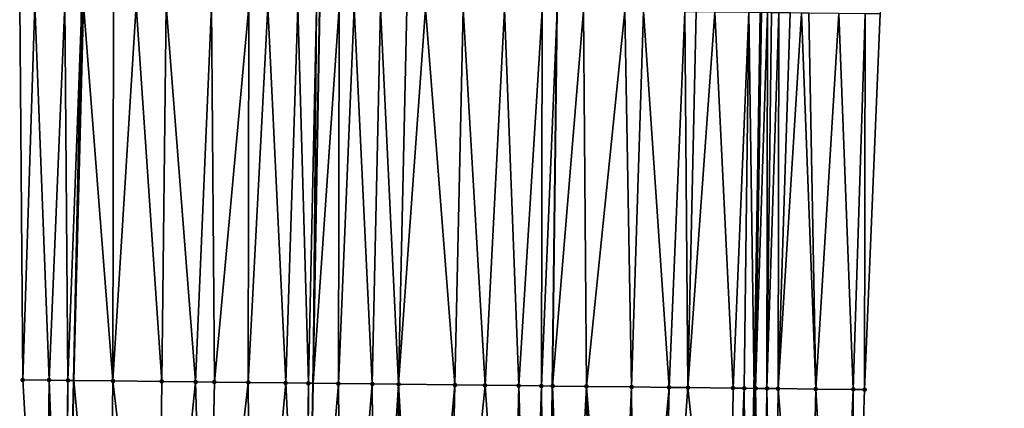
# Model space of a CAD drawing. Header units: feet. Extents: x 2004186 to 2014793, y 836912 to 864902.
# Tile 145 of 256: x 2010467 to 2010519, y 841408 to 841429. Entities that reach past the tile are written whole.
import ezdxf

# ---------------------------------------------------------------- set-up
doc = ezdxf.new("R2010")
doc.units = ezdxf.units.FT
doc.header["$LTSCALE"] = 100
doc.header["$MEASUREMENT"] = 0
for name, color, linetype, lineweight in [('EP_Travel Lane', 5, 'Continuous', 40), ('GPL_Skip Line', 2, 'Continuous', 40), ('Road Shots', 4, 'Continuous', 200), ('Road X-Section', 30, 'Continuous', 13)]:
    doc.layers.add(name, color=color, linetype=linetype, lineweight=lineweight)
doc.layers.add('I-77 SB_MM21-27-Surface-Border', color=7, linetype='Continuous')
doc.layers.add('I-77 SB_MM21-27-Surface-TIN', color=7, linetype='Continuous')

msp = doc.modelspace()

# ---------------------------------------------------------------- linework, layer by layer
at = {"layer": 'EP_Travel Lane'}
for points in [[(2010505.499053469, 841369.2521676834, 353.1036261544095), (2010505.746330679, 841389.2465528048, 353.4565571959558), (2010506.131996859, 841409.2396396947, 353.8291002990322), (2010506.517643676, 841429.2317228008, 354.2243784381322), (2010506.903325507, 841449.225621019, 354.5578077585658), (2010507.28900449, 841469.2187867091, 354.913990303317), (2010507.738439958, 841489.2109475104, 355.303602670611), (2010508.251605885, 841509.1508663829, 355.6523956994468), (2010508.76084866, 841528.9383446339, 356.0204854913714), (2010509.275287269, 841548.9277156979, 356.4230370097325), (2010509.7897802, 841568.9187814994, 356.7738480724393), (2010510.380979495, 841588.9040751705, 357.2564373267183), (2010511.050644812, 841608.8897146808, 357.5569515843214), (2010511.720309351, 841628.875330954, 357.9011892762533), (2010512.389956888, 841648.8604398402, 358.2527631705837), (2010513.059628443, 841668.8457007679, 358.6273583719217)], [(2010469.208770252, 841369.6738015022, 353.6004826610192), (2010469.497755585, 841389.6686860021, 353.9900393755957), (2010469.924136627, 841409.6598299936, 354.3674239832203), (2010470.350613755, 841429.6533732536, 354.7004789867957), (2010470.777078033, 841449.6463140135, 355.0748597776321), (2010471.203516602, 841469.638049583, 355.4316500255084), (2010471.664970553, 841489.6290206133, 355.8677205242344), (2010472.164919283, 841509.7297988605, 356.2241401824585), (2010472.672648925, 841530.1429154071, 356.5846998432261), (2010473.169910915, 841550.1351832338, 356.9271469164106), (2010473.667102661, 841570.1246268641, 357.3058558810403), (2010474.250074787, 841590.1130642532, 357.7004235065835), (2010474.920555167, 841610.0974675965, 358.0849428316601), (2010475.591051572, 841630.0815445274, 358.4793483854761), (2010476.261587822, 841650.0668090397, 358.8588609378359)]]:
    msp.add_polyline3d(points, dxfattribs=at)
at = {"layer": 'GPL_Skip Line'}
for points in [[(2010481.95771623, 841369.5251291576, 353.4531208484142), (2010482.310733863, 841389.5190231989, 353.8279005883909), (2010482.66373411, 841409.5119325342, 354.180836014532), (2010483.01674097, 841429.5052163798, 354.5609336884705), (2010483.369761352, 841449.4992661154, 354.9177765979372), (2010483.722759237, 841469.4920416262, 355.2806415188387), (2010484.075765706, 841489.485303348, 355.6676358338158), (2010484.467463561, 841509.5321789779, 356.0436283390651), (2010485.007155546, 841529.7307694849, 356.414087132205), (2010485.65091865, 841549.7171784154, 356.7874598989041), (2010486.294640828, 841569.7023166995, 357.1574814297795), (2010486.938383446, 841589.6880895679, 357.5666718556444), (2010487.582128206, 841609.6739289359, 357.9162179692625), (2010488.225856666, 841629.6592622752, 358.3014174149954), (2010488.869624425, 841649.6458156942, 358.647119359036)], [(2010494.924990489, 841369.374521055, 353.2730920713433), (2010495.162840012, 841389.3693348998, 353.6398672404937), (2010495.400686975, 841409.3639334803, 354.0010549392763), (2010495.638527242, 841429.357969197, 354.4001706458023), (2010495.876386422, 841449.3535949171, 354.7405237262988), (2010496.114233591, 841469.3482108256, 355.0955888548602), (2010496.352075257, 841489.342364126, 355.5095363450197), (2010496.633699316, 841509.3365221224, 355.8780515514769), (2010497.131695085, 841529.3257644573, 356.2400373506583), (2010497.804919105, 841549.3105630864, 356.6263852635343), (2010498.478147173, 841569.2954818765, 356.9841148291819), (2010499.15134443, 841589.2794860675, 357.41339403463), (2010499.824582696, 841609.2647076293, 357.7362841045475), (2010500.497804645, 841629.2494447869, 358.1106486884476), (2010501.171042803, 841649.2346631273, 358.4630833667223)]]:
    msp.add_polyline3d(points, dxfattribs=at)
at = {"layer": 'I-77 SB_MM21-27-Surface-Border', "color": 3, "linetype": 'ByBlock', "lineweight": -2}
for points in [[(2010519.434573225, 841668.6353454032, 358.3867053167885), (2010518.361549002, 841648.6632132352, 358.0293254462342), (2010518.088119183, 841628.6655699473, 357.6484348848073), (2010517.814642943, 841608.6665486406, 357.2921512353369), (2010517.141411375, 841588.6815259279, 356.9736551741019), (2010516.668157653, 841568.6924778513, 356.5126381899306), (2010516.194777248, 841548.6996691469, 356.1340432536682), (2010514.122336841, 841528.7617063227, 355.8189940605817), (2010515.231359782, 841509.0414022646, 355.3984460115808), (2010514.750884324, 841489.1328131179, 355.0337004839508), (2010514.113060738, 841469.142558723, 354.6577061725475), (2010513.475231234, 841449.1518068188, 354.3085475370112), (2010512.837402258, 841429.1610992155, 353.9716114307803), (2010511.999602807, 841409.1740632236, 353.613106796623), (2010511.361773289, 841389.183310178, 353.2472468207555), (2010510.923949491, 841369.1918483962, 352.8955424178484)], [(2010468.488924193, 841349.6854404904, 353.213072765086), (2010468.526777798, 841369.6817869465, 353.6067672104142), (2010468.364662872, 841389.6819684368, 354.0015954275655), (2010467.202593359, 841409.6919151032, 354.3822180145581), (2010467.040478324, 841429.6920873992, 354.7372148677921), (2010467.278331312, 841449.6871925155, 355.1172029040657), (2010467.51615991, 841469.6802473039, 355.5179133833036), (2010467.953987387, 841489.6720182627, 355.926302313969), (2010468.237368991, 841509.7931083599, 356.2692096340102), (2010468.747546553, 841530.274535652, 356.6153270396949), (2010469.420822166, 841550.260865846, 356.9621885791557), (2010470.09400709, 841570.2445039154, 357.329485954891), (2010470.767262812, 841590.2302436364, 357.7083500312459), (2010472.040120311, 841610.194058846, 358.1098567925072), (2010473.312984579, 841630.1580750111, 358.4905391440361), (2010473.786333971, 841650.1499630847, 358.8718768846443)]]:
    msp.add_polyline3d(points, dxfattribs=at)
at = {"layer": 'I-77 SB_MM21-27-Surface-TIN', "color": 128, "linetype": 'ByBlock', "lineweight": -2}
for points in [[(2010467.840423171, 841429.6826928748, 354.7304830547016), (2010467.040478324, 841429.6920873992, 354.7372148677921), (2010467.202593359, 841409.6919151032, 354.3822180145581)], [(2010467.840423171, 841429.6826928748, 354.7304830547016), (2010467.202593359, 841409.6919151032, 354.3822180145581), (2010468.602494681, 841409.6752930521, 354.380654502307)], [(2010469.440313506, 841429.6639577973, 354.7140230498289), (2010467.840423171, 841429.6826928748, 354.7304830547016), (2010468.602494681, 841409.6752930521, 354.380654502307)], [(2010469.440313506, 841429.6639577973, 354.7140230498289), (2010468.602494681, 841409.6752930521, 354.380654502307), (2010469.602426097, 841409.663580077, 354.3713552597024)], [(2010469.440313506, 841429.6639577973, 354.7140230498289), (2010469.602426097, 841409.663580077, 354.3713552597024), (2010470.350613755, 841429.6533732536, 354.7004789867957)], [(2010469.602426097, 841409.663580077, 354.3713552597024), (2010469.924136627, 841409.6598299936, 354.3674239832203), (2010470.350613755, 841429.6533732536, 354.7004789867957)], [(2010470.440245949, 841429.6523310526, 354.6991453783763), (2010470.350613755, 841429.6533732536, 354.7004789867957), (2010469.924136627, 841409.6598299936, 354.3674239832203)], [(2010470.440245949, 841429.6523310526, 354.6991453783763), (2010469.924136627, 841409.6598299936, 354.3674239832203), (2010472.002263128, 841409.6356058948, 354.342029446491)], [(2010472.040135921, 841429.6335653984, 354.6843829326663), (2010470.440245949, 841429.6523310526, 354.6991453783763), (2010472.002263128, 841409.6356058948, 354.342029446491)], [(2010473.24005229, 841429.6193979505, 354.6784857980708), (2010472.040135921, 841429.6335653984, 354.6843829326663), (2010472.002263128, 841409.6356058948, 354.342029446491)], [(2010473.24005229, 841429.6193979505, 354.6784857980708), (2010472.002263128, 841409.6356058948, 354.342029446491), (2010474.602089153, 841409.605516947, 354.2991866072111)], [(2010474.839943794, 841429.6007610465, 354.6565753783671), (2010473.24005229, 841429.6193979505, 354.6784857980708), (2010474.602089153, 841409.605516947, 354.2991866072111)], [(2010474.839943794, 841429.6007610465, 354.6565753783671), (2010474.602089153, 841409.605516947, 354.2991866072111), (2010476.401970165, 841409.5848086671, 354.2632567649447)], [(2010477.239782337, 841429.5729139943, 354.6176969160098), (2010474.839943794, 841429.6007610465, 354.6565753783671), (2010476.401970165, 841409.5848086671, 354.2632567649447)], [(2010477.239782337, 841429.5729139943, 354.6176969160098), (2010476.401970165, 841409.5848086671, 354.2632567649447), (2010477.401902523, 841409.5731747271, 354.2499135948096)], [(2010479.239645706, 841429.5495329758, 354.595021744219), (2010477.239782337, 841429.5729139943, 354.6176969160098), (2010477.401902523, 841409.5731747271, 354.2499135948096)], [(2010479.239645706, 841429.5495329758, 354.595021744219), (2010477.401902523, 841409.5731747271, 354.2499135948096), (2010479.201779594, 841409.5521351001, 354.2309375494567)], [(2010480.239577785, 841429.5378756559, 354.5818415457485), (2010479.239645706, 841429.5495329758, 354.595021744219), (2010479.201779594, 841409.5521351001, 354.2309375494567)], [(2010480.239577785, 841429.5378756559, 354.5818415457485), (2010479.201779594, 841409.5521351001, 354.2309375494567), (2010481.201643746, 841409.5288198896, 354.2066729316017)], [(2010481.839467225, 841429.5190653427, 354.5695584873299), (2010480.239577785, 841429.5378756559, 354.5818415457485), (2010481.201643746, 841409.5288198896, 354.2066729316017)], [(2010481.839467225, 841429.5190653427, 354.5695584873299), (2010481.201643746, 841409.5288198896, 354.2066729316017), (2010482.401564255, 841409.5150003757, 354.1834357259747)], [(2010482.839398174, 841429.5073130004, 354.5616537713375), (2010481.839467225, 841429.5190653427, 354.5695584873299), (2010482.401564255, 841409.5150003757, 354.1834357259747)], [(2010482.839398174, 841429.5073130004, 354.5616537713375), (2010482.401564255, 841409.5150003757, 354.1834357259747), (2010482.66373411, 841409.5119325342, 354.180836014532)], [(2010482.839398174, 841429.5073130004, 354.5616537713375), (2010482.66373411, 841409.5119325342, 354.180836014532), (2010483.01674097, 841429.5052163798, 354.5609336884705)], [(2010484.039314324, 841429.4931270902, 354.5567816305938), (2010483.01674097, 841429.5052163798, 354.5609336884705), (2010482.66373411, 841409.5119325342, 354.180836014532)], [(2010484.039314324, 841429.4931270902, 354.5567816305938), (2010482.66373411, 841409.5119325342, 354.180836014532), (2010484.001454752, 841409.4962788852, 354.1675709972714)], [(2010484.839259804, 841429.4837857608, 354.5470965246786), (2010484.039314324, 841429.4931270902, 354.5567816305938), (2010484.001454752, 841409.4962788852, 354.1675709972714)], [(2010484.839259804, 841429.4837857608, 354.5470965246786), (2010484.001454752, 841409.4962788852, 354.1675709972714), (2010485.801332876, 841409.4753277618, 354.1440665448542)], [(2010486.239165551, 841429.4675357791, 354.5247431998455), (2010484.839259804, 841429.4837857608, 354.5470965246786), (2010485.801332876, 841409.4753277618, 354.1440665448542)], [(2010486.239165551, 841429.4675357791, 354.5247431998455), (2010485.801332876, 841409.4753277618, 354.1440665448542), (2010487.201237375, 841409.4589728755, 354.1288331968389)], [(2010487.639070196, 841429.4511932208, 354.5075295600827), (2010486.239165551, 841429.4675357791, 354.5247431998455), (2010487.201237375, 841409.4589728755, 354.1288331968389)], [(2010488.639001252, 841429.4394498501, 354.4991267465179), (2010487.639070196, 841429.4511932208, 354.5075295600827), (2010487.201237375, 841409.4589728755, 354.1288331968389)], [(2010488.639001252, 841429.4394498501, 354.4991267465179), (2010487.201237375, 841409.4589728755, 354.1288331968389), (2010490.201035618, 841409.4241694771, 354.0837678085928)], [(2010490.638866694, 841429.416243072, 354.4667780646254), (2010488.639001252, 841429.4394498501, 354.4991267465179), (2010490.201035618, 841409.4241694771, 354.0837678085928)], [(2010490.638866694, 841429.416243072, 354.4667780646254), (2010490.201035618, 841409.4241694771, 354.0837678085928), (2010491.800927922, 841409.4055998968, 354.0601303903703)], [(2010492.838717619, 841429.3906264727, 354.4361435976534), (2010490.638866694, 841429.416243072, 354.4667780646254), (2010491.800927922, 841409.4055998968, 354.0601303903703)], [(2010492.838717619, 841429.3906264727, 354.4361435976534), (2010491.800927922, 841409.4055998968, 354.0601303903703), (2010493.600806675, 841409.3847016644, 354.0339197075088)], [(2010494.838580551, 841429.3672086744, 354.4155103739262), (2010492.838717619, 841429.3906264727, 354.4361435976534), (2010493.600806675, 841409.3847016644, 354.0339197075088)], [(2010494.838580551, 841429.3672086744, 354.4155103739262), (2010493.600806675, 841409.3847016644, 354.0339197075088), (2010494.800726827, 841409.3708521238, 354.0122188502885)], [(2010494.838580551, 841429.3672086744, 354.4155103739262), (2010494.800726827, 841409.3708521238, 354.0122188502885), (2010495.638527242, 841429.357969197, 354.4001706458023)], [(2010494.800726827, 841409.3708521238, 354.0122188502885), (2010495.400686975, 841409.3639334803, 354.0010549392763), (2010495.638527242, 841429.357969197, 354.4001706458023)], [(2010497.038433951, 841429.341800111, 354.3733261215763), (2010495.638527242, 841429.357969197, 354.4001706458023), (2010495.400686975, 841409.3639334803, 354.0010549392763)], [(2010497.038433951, 841429.341800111, 354.3733261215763), (2010495.400686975, 841409.3639334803, 354.0010549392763), (2010497.200565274, 841409.3429970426, 353.9767990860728)], [(2010499.238284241, 841429.3161300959, 354.345657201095), (2010497.038433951, 841429.341800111, 354.3733261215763), (2010497.200565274, 841409.3429970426, 353.9767990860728)], [(2010499.238284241, 841429.3161300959, 354.345657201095), (2010497.200565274, 841409.3429970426, 353.9767990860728), (2010499.600402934, 841409.315075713, 353.9447690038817)], [(2010500.238216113, 841429.3044553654, 354.3334435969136), (2010499.238284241, 841429.3161300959, 354.345657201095), (2010499.600402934, 841409.315075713, 353.9447690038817)], [(2010500.238216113, 841429.3044553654, 354.3334435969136), (2010499.600402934, 841409.315075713, 353.9447690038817), (2010501.600269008, 841409.291922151, 353.9122334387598)], [(2010502.438069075, 841429.2790099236, 354.2933067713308), (2010500.238216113, 841429.3044553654, 354.3334435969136), (2010501.600269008, 841409.291922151, 353.9122334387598)], [(2010502.438069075, 841429.2790099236, 354.2933067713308), (2010501.600269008, 841409.291922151, 353.9122334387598), (2010502.600202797, 841409.2804085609, 353.8927323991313)], [(2010503.038028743, 841429.2720508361, 354.2834386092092), (2010502.438069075, 841429.2790099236, 354.2933067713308), (2010502.600202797, 841409.2804085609, 353.8927323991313)], [(2010504.03796065, 841429.2603791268, 354.2710572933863), (2010503.038028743, 841429.2720508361, 354.2834386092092), (2010502.600202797, 841409.2804085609, 353.8927323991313)], [(2010504.03796065, 841429.2603791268, 354.2710572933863), (2010502.600202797, 841409.2804085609, 353.8927323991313), (2010505.000041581, 841409.2525817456, 353.8558663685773)], [(2010505.837840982, 841429.2396135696, 354.2352511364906), (2010504.03796065, 841429.2603791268, 354.2710572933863), (2010505.000041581, 841409.2525817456, 353.8558663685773)], [(2010505.837840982, 841429.2396135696, 354.2352511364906), (2010505.000041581, 841409.2525817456, 353.8558663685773), (2010505.600002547, 841409.2457318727, 353.8411837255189)], [(2010505.837840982, 841429.2396135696, 354.2352511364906), (2010505.600002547, 841409.2457318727, 353.8411837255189), (2010506.131996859, 841409.2396396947, 353.8291002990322)], [(2010506.437800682, 841429.2326572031, 354.2252319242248), (2010505.837840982, 841429.2396135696, 354.2352511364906), (2010506.131996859, 841409.2396396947, 353.8291002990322)], [(2010506.437800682, 841429.2326572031, 354.2252319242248), (2010506.131996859, 841409.2396396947, 353.8291002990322), (2010506.517643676, 841429.2317228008, 354.2243784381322)], [(2010506.199963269, 841409.2388613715, 353.8275565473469), (2010506.517643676, 841429.2317228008, 354.2243784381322), (2010506.131996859, 841409.2396396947, 353.8291002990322)], [(2010506.8377733, 841429.227976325, 354.2209563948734), (2010506.517643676, 841429.2317228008, 354.2243784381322), (2010506.199963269, 841409.2388613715, 353.8275565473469)], [(2010506.8377733, 841429.227976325, 354.2209563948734), (2010506.199963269, 841409.2388613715, 353.8275565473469), (2010506.799923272, 841409.2319305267, 353.8170169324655)], [(2010507.037760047, 841429.2256726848, 354.2167756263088), (2010506.8377733, 841429.227976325, 354.2209563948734), (2010506.799923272, 841409.2319305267, 353.8170169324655)], [(2010507.437734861, 841429.221176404, 354.2022515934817), (2010507.037760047, 841429.2256726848, 354.2167756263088), (2010506.799923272, 841409.2319305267, 353.8170169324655)], [(2010507.437734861, 841429.221176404, 354.2022515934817), (2010506.799923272, 841409.2319305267, 353.8170169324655), (2010507.399884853, 841409.225132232, 353.7996952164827)], [(2010508.037698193, 841429.2145253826, 354.175280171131), (2010507.437734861, 841429.221176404, 354.2022515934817), (2010507.399884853, 841409.225132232, 353.7996952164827)], [(2010508.637659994, 841429.207745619, 354.1554562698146), (2010508.037698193, 841429.2145253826, 354.175280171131), (2010507.399884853, 841409.225132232, 353.7996952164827)], [(2010508.637659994, 841429.207745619, 354.1554562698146), (2010507.399884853, 841409.225132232, 353.7996952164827), (2010509.39976099, 841409.2028245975, 353.7238766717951)], [(2010509.037634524, 841429.2032255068, 354.1422553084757), (2010508.637659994, 841429.207745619, 354.1554562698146), (2010509.39976099, 841409.2028245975, 353.7238766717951)], [(2010510.637537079, 841429.1855176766, 354.0687643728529), (2010509.037634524, 841429.2032255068, 354.1422553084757), (2010509.39976099, 841409.2028245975, 353.7238766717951)], [(2010510.637537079, 841429.1855176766, 354.0687643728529), (2010509.39976099, 841409.2028245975, 353.7238766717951), (2010511.399639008, 841409.1806750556, 353.6399691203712)], [(2010512.037450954, 841429.1699509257, 354.0084792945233), (2010510.637537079, 841429.1855176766, 354.0687643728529), (2010511.399639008, 841409.1806750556, 353.6399691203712)], [(2010512.037450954, 841429.1699509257, 354.0084792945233), (2010511.399639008, 841409.1806750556, 353.6399691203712), (2010511.999602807, 841409.1740632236, 353.613106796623)], [(2010512.837402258, 841429.1610992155, 353.9716114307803), (2010512.037450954, 841429.1699509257, 354.0084792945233), (2010511.999602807, 841409.1740632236, 353.613106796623)], [(2010468.602494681, 841409.6752930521, 354.380654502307), (2010467.202593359, 841409.6919151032, 354.3822180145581), (2010468.364662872, 841389.6819684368, 354.0015954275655)], [(2010468.602494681, 841409.6752930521, 354.380654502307), (2010468.364662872, 841389.6819684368, 354.0015954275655), (2010469.364594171, 841389.670245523, 353.9914819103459)], [(2010469.602426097, 841409.663580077, 354.3713552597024), (2010468.602494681, 841409.6752930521, 354.380654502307), (2010469.364594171, 841389.670245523, 353.9914819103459)], [(2010469.602426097, 841409.663580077, 354.3713552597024), (2010469.364594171, 841389.670245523, 353.9914819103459), (2010469.497755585, 841389.6686860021, 353.9900393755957)], [(2010469.602426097, 841409.663580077, 354.3713552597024), (2010469.497755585, 841389.6686860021, 353.9900393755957), (2010469.924136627, 841409.6598299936, 354.3674239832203)], [(2010471.764429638, 841389.6421398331, 353.9654845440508), (2010469.924136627, 841409.6598299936, 354.3674239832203), (2010469.497755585, 841389.6686860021, 353.9900393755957)], [(2010472.002263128, 841409.6356058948, 354.342029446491), (2010469.924136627, 841409.6598299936, 354.3674239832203), (2010471.764429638, 841389.6421398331, 353.9654845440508)], [(2010472.002263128, 841409.6356058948, 354.342029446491), (2010471.764429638, 841389.6421398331, 353.9654845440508), (2010474.364252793, 841389.6118097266, 353.9303907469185)], [(2010474.602089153, 841409.605516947, 354.2991866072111), (2010472.002263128, 841409.6356058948, 354.342029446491), (2010474.364252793, 841389.6118097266, 353.9303907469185)], [(2010476.401970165, 841409.5848086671, 354.2632567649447), (2010474.602089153, 841409.605516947, 354.2991866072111), (2010474.364252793, 841389.6118097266, 353.9303907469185)], [(2010476.401970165, 841409.5848086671, 354.2632567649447), (2010474.364252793, 841389.6118097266, 353.9303907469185), (2010476.964077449, 841389.5816056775, 353.8878764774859)], [(2010477.401902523, 841409.5731747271, 354.2499135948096), (2010476.401970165, 841409.5848086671, 354.2632567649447), (2010476.964077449, 841389.5816056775, 353.8878764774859)], [(2010479.201779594, 841409.5521351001, 354.2309375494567), (2010477.401902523, 841409.5731747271, 354.2499135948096), (2010476.964077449, 841389.5816056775, 353.8878764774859)], [(2010479.201779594, 841409.5521351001, 354.2309375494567), (2010476.964077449, 841389.5816056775, 353.8878764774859), (2010479.36391378, 841389.5535727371, 353.8575966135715)], [(2010481.201643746, 841409.5288198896, 354.2066729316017), (2010479.201779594, 841409.5521351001, 354.2309375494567), (2010479.36391378, 841389.5535727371, 353.8575966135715)], [(2010481.201643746, 841409.5288198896, 354.2066729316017), (2010479.36391378, 841389.5535727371, 353.8575966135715), (2010482.163721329, 841389.520741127, 353.8297174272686)], [(2010482.401564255, 841409.5150003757, 354.1834357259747), (2010481.201643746, 841409.5288198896, 354.2066729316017), (2010482.163721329, 841389.520741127, 353.8297174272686)], [(2010482.401564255, 841409.5150003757, 354.1834357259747), (2010482.163721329, 841389.520741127, 353.8297174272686), (2010482.310733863, 841389.5190231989, 353.8279005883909)], [(2010482.401564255, 841409.5150003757, 354.1834357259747), (2010482.310733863, 841389.5190231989, 353.8279005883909), (2010482.66373411, 841409.5119325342, 354.180836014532)], [(2010484.001454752, 841409.4962788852, 354.1675709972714), (2010482.66373411, 841409.5119325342, 354.180836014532), (2010482.310733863, 841389.5190231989, 353.8279005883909)], [(2010484.001454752, 841409.4962788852, 354.1675709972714), (2010482.310733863, 841389.5190231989, 353.8279005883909), (2010484.163584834, 841389.4973715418, 353.8050023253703)], [(2010485.801332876, 841409.4753277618, 354.1440665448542), (2010484.001454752, 841409.4962788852, 354.1675709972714), (2010484.163584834, 841389.4973715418, 353.8050023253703)], [(2010485.801332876, 841409.4753277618, 354.1440665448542), (2010484.163584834, 841389.4973715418, 353.8050023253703), (2010485.963462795, 841389.4764067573, 353.7787651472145)], [(2010487.201237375, 841409.4589728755, 354.1288331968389), (2010485.801332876, 841409.4753277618, 354.1440665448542), (2010485.963462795, 841389.4764067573, 353.7787651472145)], [(2010487.201237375, 841409.4589728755, 354.1288331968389), (2010485.963462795, 841389.4764067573, 353.7787651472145), (2010487.163380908, 841389.4623857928, 353.7638897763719)], [(2010487.201237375, 841409.4589728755, 354.1288331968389), (2010487.163380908, 841389.4623857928, 353.7638897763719), (2010488.363300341, 841389.448475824, 353.7424805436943)], [(2010490.201035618, 841409.4241694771, 354.0837678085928), (2010487.201237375, 841409.4589728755, 354.1288331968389), (2010488.363300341, 841389.448475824, 353.7424805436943)], [(2010490.201035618, 841409.4241694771, 354.0837678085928), (2010488.363300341, 841389.448475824, 353.7424805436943), (2010489.763206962, 841389.4322993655, 353.7144515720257)], [(2010491.800927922, 841409.4055998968, 354.0601303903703), (2010490.201035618, 841409.4241694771, 354.0837678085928), (2010489.763206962, 841389.4322993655, 353.7144515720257)], [(2010491.800927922, 841409.4055998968, 354.0601303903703), (2010489.763206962, 841389.4322993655, 353.7144515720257), (2010493.162974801, 841389.3925610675, 353.6730247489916)], [(2010493.600806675, 841409.3847016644, 354.0339197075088), (2010491.800927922, 841409.4055998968, 354.0601303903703), (2010493.162974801, 841389.3925610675, 353.6730247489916)], [(2010493.600806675, 841409.3847016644, 354.0339197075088), (2010493.162974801, 841389.3925610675, 353.6730247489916), (2010494.162906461, 841389.3808684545, 353.6611275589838)], [(2010494.800726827, 841409.3708521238, 354.0122188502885), (2010493.600806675, 841409.3847016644, 354.0339197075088), (2010494.162906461, 841389.3808684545, 353.6611275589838)], [(2010494.800726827, 841409.3708521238, 354.0122188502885), (2010494.162906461, 841389.3808684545, 353.6611275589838), (2010494.962853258, 841389.3716378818, 353.6443388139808)], [(2010494.800726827, 841409.3708521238, 354.0122188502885), (2010494.962853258, 841389.3716378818, 353.6443388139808), (2010495.400686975, 841409.3639334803, 354.0010549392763)], [(2010494.962853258, 841389.3716378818, 353.6443388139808), (2010495.162840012, 841389.3693348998, 353.6398672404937), (2010495.400686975, 841409.3639334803, 354.0010549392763)], [(2010496.162773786, 841389.3578199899, 353.61750937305), (2010495.400686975, 841409.3639334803, 354.0010549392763), (2010495.162840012, 841389.3693348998, 353.6398672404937)], [(2010497.200565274, 841409.3429970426, 353.9767990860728), (2010495.400686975, 841409.3639334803, 354.0010549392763), (2010496.162773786, 841389.3578199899, 353.61750937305)], [(2010497.200565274, 841409.3429970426, 353.9767990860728), (2010496.162773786, 841389.3578199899, 353.61750937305), (2010497.562679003, 841389.3415254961, 353.5964286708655)], [(2010499.600402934, 841409.315075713, 353.9447690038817), (2010497.200565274, 841409.3429970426, 353.9767990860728), (2010498.762597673, 841389.3275513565, 353.5787969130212)], [(2010497.200565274, 841409.3429970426, 353.9767990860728), (2010497.562679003, 841389.3415254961, 353.5964286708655), (2010498.762597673, 841389.3275513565, 353.5787969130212)], [(2010499.600402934, 841409.315075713, 353.9447690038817), (2010498.762597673, 841389.3275513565, 353.5787969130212), (2010499.762530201, 841389.3159317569, 353.5626017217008)], [(2010501.600269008, 841409.291922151, 353.9122334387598), (2010499.600402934, 841409.315075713, 353.9447690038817), (2010499.762530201, 841389.3159317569, 353.5626017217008)], [(2010501.600269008, 841409.291922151, 353.9122334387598), (2010499.762530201, 841389.3159317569, 353.5626017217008), (2010501.16243543, 841389.2996382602, 353.5414623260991)], [(2010502.600202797, 841409.2804085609, 353.8927323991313), (2010501.600269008, 841409.291922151, 353.9122334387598), (2010501.16243543, 841389.2996382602, 353.5414623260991)], [(2010502.600202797, 841409.2804085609, 353.8927323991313), (2010501.16243543, 841389.2996382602, 353.5414623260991), (2010504.76219413, 841389.2579421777, 353.4752435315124)], [(2010505.000041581, 841409.2525817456, 353.8558663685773), (2010502.600202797, 841409.2804085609, 353.8927323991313), (2010504.76219413, 841389.2579421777, 353.4752435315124)], [(2010505.600002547, 841409.2457318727, 353.8411837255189), (2010505.000041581, 841409.2525817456, 353.8558663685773), (2010504.76219413, 841389.2579421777, 353.4752435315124)], [(2010505.600002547, 841409.2457318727, 353.8411837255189), (2010504.76219413, 841389.2579421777, 353.4752435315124), (2010505.746330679, 841389.2465528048, 353.4565571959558)], [(2010505.600002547, 841409.2457318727, 353.8411837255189), (2010505.746330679, 841389.2465528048, 353.4565571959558), (2010506.131996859, 841409.2396396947, 353.8291002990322)], [(2010505.962113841, 841389.244055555, 353.4524600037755), (2010506.131996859, 841409.2396396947, 353.8291002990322), (2010505.746330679, 841389.2465528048, 353.4565571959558)], [(2010506.199963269, 841409.2388613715, 353.8275565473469), (2010506.131996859, 841409.2396396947, 353.8291002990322), (2010505.962113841, 841389.244055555, 353.4524600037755)], [(2010506.199963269, 841409.2388613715, 353.8275565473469), (2010505.962113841, 841389.244055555, 353.4524600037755), (2010506.562073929, 841389.2371318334, 353.4399150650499)], [(2010506.799923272, 841409.2319305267, 353.8170169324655), (2010506.199963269, 841409.2388613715, 353.8275565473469), (2010506.562073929, 841389.2371318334, 353.4399150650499)], [(2010506.799923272, 841409.2319305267, 353.8170169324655), (2010506.562073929, 841389.2371318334, 353.4399150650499), (2010507.162035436, 841389.230327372, 353.4203497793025)], [(2010507.399884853, 841409.225132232, 353.7996952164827), (2010506.799923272, 841409.2319305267, 353.8170169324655), (2010507.162035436, 841389.230327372, 353.4203497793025)], [(2010507.399884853, 841409.225132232, 353.7996952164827), (2010507.162035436, 841389.230327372, 353.4203497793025), (2010508.961922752, 841389.2101489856, 353.3478204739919)], [(2010509.39976099, 841409.2028245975, 353.7238766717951), (2010507.399884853, 841409.225132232, 353.7996952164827), (2010508.961922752, 841389.2101489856, 353.3478204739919)], [(2010509.39976099, 841409.2028245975, 353.7238766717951), (2010508.961922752, 841389.2101489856, 353.3478204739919), (2010510.56182329, 841389.19227152, 353.2798840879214)], [(2010511.399639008, 841409.1806750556, 353.6399691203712), (2010509.39976099, 841409.2028245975, 353.7238766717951), (2010510.56182329, 841389.19227152, 353.2798840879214)], [(2010511.399639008, 841409.1806750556, 353.6399691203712), (2010510.56182329, 841389.19227152, 353.2798840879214), (2010511.361773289, 841389.183310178, 353.2472468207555)], [(2010511.999602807, 841409.1740632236, 353.613106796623), (2010511.399639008, 841409.1806750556, 353.6399691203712), (2010511.361773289, 841389.183310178, 353.2472468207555)]]:
    msp.add_3dface(points, dxfattribs=at)
at = {"layer": 'Road Shots', "lineweight": 100}
for p in [(2010467.202593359, 841409.6919151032, 354.3822180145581), (2010468.602494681, 841409.6752930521, 354.380654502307), (2010469.602426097, 841409.663580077, 354.3713552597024), (2010472.002263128, 841409.6356058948, 354.342029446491), (2010474.602089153, 841409.605516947, 354.2991866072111), (2010476.401970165, 841409.5848086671, 354.2632567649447), (2010477.401902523, 841409.5731747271, 354.2499135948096), (2010479.201779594, 841409.5521351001, 354.2309375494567), (2010481.201643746, 841409.5288198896, 354.2066729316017), (2010482.401564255, 841409.5150003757, 354.1834357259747), (2010484.001454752, 841409.4962788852, 354.1675709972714), (2010485.801332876, 841409.4753277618, 354.1440665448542), (2010487.201237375, 841409.4589728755, 354.1288331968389), (2010490.201035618, 841409.4241694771, 354.0837678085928), (2010491.800927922, 841409.4055998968, 354.0601303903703), (2010493.600806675, 841409.3847016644, 354.0339197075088), (2010494.800726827, 841409.3708521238, 354.0122188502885), (2010495.400686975, 841409.3639334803, 354.0010549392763), (2010497.200565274, 841409.3429970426, 353.9767990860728), (2010499.600402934, 841409.315075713, 353.9447690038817), (2010501.600269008, 841409.291922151, 353.9122334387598), (2010502.600202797, 841409.2804085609, 353.8927323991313), (2010505.000041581, 841409.2525817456, 353.8558663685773), (2010505.600002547, 841409.2457318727, 353.8411837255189), (2010506.199963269, 841409.2388613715, 353.8275565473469), (2010506.799923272, 841409.2319305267, 353.8170169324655), (2010507.399884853, 841409.225132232, 353.7996952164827), (2010509.39976099, 841409.2028245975, 353.7238766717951), (2010511.399639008, 841409.1806750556, 353.6399691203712), (2010511.999602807, 841409.1740632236, 353.613106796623)]:
    msp.add_point(p, dxfattribs=at)
at = {"layer": 'Road X-Section', "extrusion": (0.01189244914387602, 0.9997383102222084, 0.01954176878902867), "elevation": 865105.8078174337, "flags": 128}
msp.add_lwpolyline([(-2000316.639565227, -16554.47667602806), (-2000318.039565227, -16554.47823983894), (-2000319.039565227, -16554.48754085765), (-2000321.439565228, -16554.51687227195), (-2000324.039565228, -16554.559723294), (-2000325.839565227, -16554.59565999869), (-2000326.839565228, -16554.6090057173), (-2000328.639565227, -16554.62798538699), (-2000330.639565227, -16554.65225463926), (-2000331.839565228, -16554.67549628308), (-2000333.439565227, -16554.69136404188), (-2000335.239565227, -16554.71487298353), (-2000336.639565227, -16554.73010924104), (-2000339.639565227, -16554.77518323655), (-2000341.239565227, -16554.7988251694), (-2000343.039565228, -16554.82504085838), (-2000344.239565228, -16554.84674586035), (-2000344.839565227, -16554.85791190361), (-2000346.639565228, -16554.88217238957), (-2000349.039565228, -16554.91420858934), (-2000351.039565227, -16554.9467503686), (-2000352.039565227, -16554.96625513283), (-2000354.439565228, -16555.00312820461), (-2000355.039565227, -16555.01781365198), (-2000355.639565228, -16555.03144343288), (-2000356.239565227, -16555.04198506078), (-2000356.839565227, -16555.05931008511), (-2000358.839565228, -16555.13514311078), (-2000360.839565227, -16555.21906668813), (-2000361.439565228, -16555.24593414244)], dxfattribs=at)

doc.saveas('drawing.dxf')
